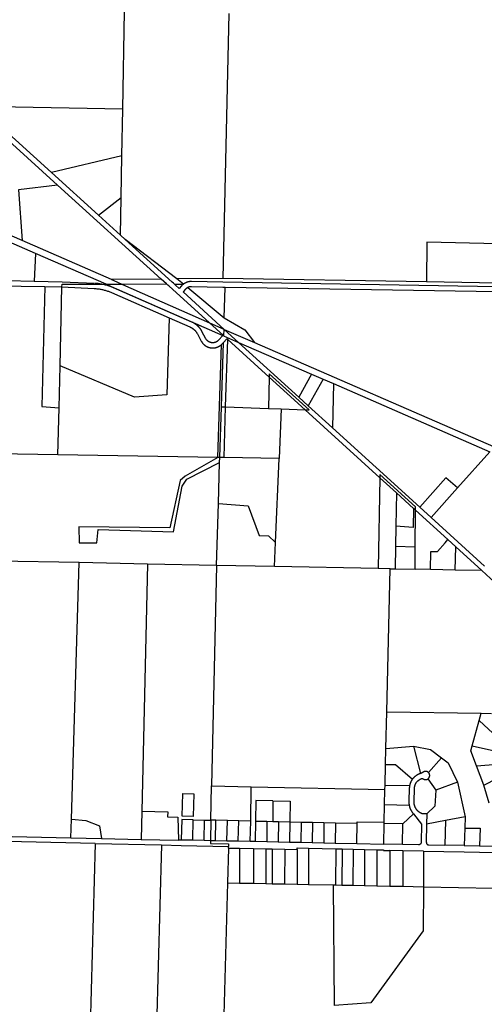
# Model space of a CAD drawing. Header units: feet. Extents: x 1267057 to 1687180, y 157668 to 661817.
# Tile 116 of 157: x 1359114 to 1363599, y 640807 to 650303. Entities that reach past the tile are written whole.
import ezdxf

# ---------------------------------------------------------------- set-up
doc = ezdxf.new("R2010")
doc.units = ezdxf.units.FT
doc.header["$MEASUREMENT"] = 0
doc.layers.add('eatpar', color=32, linetype='Continuous')

msp = doc.modelspace()

# ---------------------------------------------------------------- linework, layer by layer
at = {"layer": 'eatpar'}
for p, q in [((1360108.8, 649438.8), (1360126.4, 650383.6)), ((1361134.2, 650362.8), (1361075.8, 647806.8)), ((1360108.8, 649438.8), (1358714.1, 649466.9)), ((1359420.2, 648828.1), (1358714.1, 649466.9)), ((1360100.4, 648990.2), (1360108.8, 649438.8)), ((1359479.8, 648706.8), (1358875, 649253.9)), ((1360100.4, 648990.2), (1359420.2, 648828.1)), ((1360092.9, 648586.9), (1360100.4, 648990.2)), ((1359873.9, 648417.8), (1359420.2, 648828.1)), ((1360481.5, 647800.6), (1359479.8, 648706.8)), ((1359873.9, 648417.8), (1360092.9, 648586.9)), ((1360086.2, 648225.6), (1360092.9, 648586.9)), ((1360086.2, 648225.6), (1359873.9, 648417.8)), ((1360132.5, 648183.8), (1360086.2, 648225.6)), ((1360629.9, 647802.2), (1360132.5, 648183.8)), ((1359268.1, 648049.2), (1359011, 648161.1)), ((1360000.5, 647795.7), (1359137.4, 648171.6)), ((1359268.1, 648049.2), (1359255, 647780.7)), ((1359950.4, 647752), (1359268.1, 648049.2)), ((1360481.5, 647800.6), (1360000.5, 647795.7)), ((1360533, 647754), (1360481.5, 647800.6)), ((1361075.8, 647806.8), (1360629.9, 647802.2)), ((1360695, 647752.2), (1360629.9, 647802.2)), ((1363040.1, 647773.8), (1361075.8, 647806.8)), ((1358395.2, 647747.2), (1359356.9, 647728.7)), ((1358992, 647785.8), (1359255, 647780.7)), ((1359356.9, 647728.7), (1359522.6, 647725.5)), ((1359504.2, 646965.1), (1359522.6, 647725.5)), ((1359907.1, 647751.8), (1359950.4, 647752)), ((1359950.4, 647752), (1360098.8, 647752.5)), ((1360098.8, 647752.5), (1360533, 647754)), ((1360608.2, 647753.3), (1360695, 647752.2)), ((1360736.1, 647719.2), (1361088.6, 647426.9)), ((1361088.6, 647426.9), (1361097.9, 647720.9)), ((1363722.1, 647676.8), (1361097.9, 647720.9)), ((1363723.5, 647762.2), (1363040.1, 647773.8)), ((1361227.5, 647190.6), (1361089.4, 647316.1)), ((1361089.4, 647316.1), (1361382.4, 647188.7)), ((1361026.5, 646081.5), (1361061, 647168.9)), ((1361061.6, 646569.6), (1361081.2, 647190.2)), ((1361102.5, 646568.1), (1361122.9, 647218.1)), ((1361522.1, 646855.4), (1361122.9, 647218.1)), ((1361227.5, 647190.6), (1361932.5, 646883.9)), ((1361808.1, 646663.1), (1361227.5, 647190.6)), ((1359494.5, 646560.9), (1359504.2, 646965.1)), ((1361522.1, 646855.4), (1361515.4, 646553.3)), ((1361868.5, 646540.6), (1361522.1, 646855.4)), ((1361932.5, 646883.9), (1361808.1, 646663.1)), ((1361932.5, 646883.9), (1362043.9, 646835.5)), ((1362043.9, 646835.5), (1361899.2, 646580.2)), ((1362043.9, 646835.5), (1362142.8, 646792.5)), ((1362142.8, 646792.5), (1362134.9, 646366.1)), ((1362142.8, 646792.5), (1363650.9, 646136.4)), ((1361899.2, 646580.2), (1361808.1, 646663.1)), ((1361046.2, 646081.2), (1361061.6, 646569.6)), ((1361061.6, 646569.6), (1361102.5, 646568.1)), ((1361087.1, 646080.4), (1361102.5, 646568.1)), ((1361102.5, 646568.1), (1361515.4, 646553.3)), ((1362134.9, 646366.1), (1361899.2, 646580.2)), ((1359483.6, 646107.2), (1359494.5, 646560.9)), ((1361515.4, 646553.3), (1361639, 646548.9)), ((1361639, 646548.9), (1361618.8, 646069.9)), ((1361639, 646548.9), (1361868.5, 646540.6)), ((1362591, 645884.2), (1361868.5, 646540.6)), ((1362975.5, 645602.3), (1362134.9, 646366.1)), ((1359483.6, 646107.2), (1358357.8, 646126)), ((1361026.5, 646081.5), (1359483.6, 646107.2)), ((1363650.9, 646136.4), (1363339.8, 645786.3)), ((1361046.2, 646081.2), (1361026.5, 646081.5)), ((1361032.1, 645636.8), (1361044.6, 646031.4)), ((1361044.6, 646031.4), (1361046.2, 646081.2)), ((1361087.1, 646080.4), (1361046.2, 646081.2)), ((1361618.8, 646069.9), (1361087.1, 646080.4)), ((1361584.5, 645261.1), (1361618.8, 646069.9)), ((1362591, 645884.2), (1362573.2, 645009.6)), ((1362749.9, 645739.9), (1362591, 645884.2)), ((1362749.9, 645739.9), (1362744.4, 645418.5)), ((1362915, 645589.8), (1362749.9, 645739.9)), ((1363339.8, 645786.3), (1363086.6, 645501.4)), ((1361013.4, 645040.1), (1361032.1, 645636.8)), ((1362934, 645572.5), (1362915, 645589.8)), ((1362931.9, 645216.8), (1362934, 645572.5)), ((1363247.1, 645288), (1362934, 645572.5)), ((1363086.6, 645501.4), (1362975.5, 645602.3)), ((1363602.1, 645033), (1363086.6, 645501.4)), ((1362744.4, 645418.5), (1362741, 645220.5)), ((1361574.8, 645029.1), (1361584.5, 645261.1)), ((1363323, 645219.1), (1363247.1, 645288)), ((1362741, 645220.5), (1362737.2, 645006.3)), ((1362931.9, 645216.8), (1362741, 645220.5)), ((1362930.6, 645002.5), (1362931.9, 645216.8)), ((1363318.1, 644994.9), (1363323, 645219.1)), ((1363575.2, 644989.9), (1363323, 645219.1)), ((1359687.9, 645066.2), (1358333.8, 645092.8)), ((1359613.5, 642591.6), (1359687.9, 645066.2)), ((1360348.6, 645053.2), (1359687.9, 645066.2)), ((1360348.6, 645053.2), (1360292, 642669.4)), ((1361013.4, 645040.1), (1360348.6, 645053.2)), ((1361013.4, 645040.1), (1360967.1, 642913)), ((1361574.8, 645029.1), (1361013.4, 645040.1)), ((1362573.2, 645009.6), (1361574.8, 645029.1)), ((1362690.5, 645007.2), (1362573.2, 645009.6)), ((1362658, 643628.6), (1362690.5, 645007.2)), ((1362690.5, 645007.2), (1362737.2, 645006.3)), ((1362737.2, 645006.3), (1362930.6, 645002.5)), ((1363080.6, 644999.6), (1362930.6, 645002.5)), ((1363318.1, 644994.9), (1363080.6, 644999.6)), ((1363575.2, 644989.9), (1363318.1, 644994.9)), ((1362649.6, 643273.7), (1362658, 643628.6)), ((1362658, 643628.6), (1363569.8, 643614.5)), ((1363481.4, 643298.6), (1363549.8, 643543.1)), ((1363549.8, 643543.1), (1363569.8, 643614.5)), ((1363569.8, 643614.5), (1363667.5, 643613)), ((1362646, 643121), (1362649.6, 643273.7)), ((1362649.6, 643273.7), (1362914.1, 643297.7)), ((1362914.1, 643297.7), (1362982.5, 643033.2)), ((1363187.4, 643183.7), (1363059.1, 643043.2)), ((1362641.2, 642917.7), (1362646, 643121)), ((1363595.9, 642921.9), (1363524.2, 643106)), ((1363054.9, 642980.8), (1363131, 642871.8)), ((1360960, 642583.1), (1360967.1, 642913)), ((1360967.1, 642913), (1361348.4, 642905)), ((1361343.9, 642574.7), (1361348.4, 642905)), ((1361348.4, 642905), (1362640.2, 642877.9)), ((1362636.8, 642729.1), (1362640.2, 642877.9)), ((1362640.2, 642877.9), (1362641.2, 642917.7)), ((1362877.5, 642913.2), (1362641.2, 642917.7)), ((1363341.5, 642948.5), (1363131, 642871.8)), ((1363341.5, 642948.5), (1363412.8, 642616.4)), ((1363647.1, 642746.4), (1363595.9, 642921.9)), ((1361559.1, 642768.6), (1361556.4, 642570.6)), ((1362632.9, 642561.9), (1362636.8, 642729.1)), ((1362874.5, 642724.6), (1362636.8, 642729.1)), ((1359608.1, 642412.4), (1359613.5, 642591.6)), ((1360292, 642669.4), (1360285.5, 642397.7)), ((1360784.8, 642391.9), (1360789, 642586.8)), ((1360789, 642586.8), (1360898.9, 642584.3)), ((1360894.8, 642389.4), (1360898.9, 642584.3)), ((1360898.9, 642584.3), (1360960, 642583.1)), ((1360960, 642583.1), (1360955.8, 642388.1)), ((1361009, 642582), (1360960, 642583.1)), ((1361004.8, 642387.1), (1361009, 642582)), ((1361118.9, 642579.6), (1361009, 642582)), ((1361114.8, 642384.6), (1361118.9, 642579.6)), ((1361228.9, 642577.2), (1361118.9, 642579.6)), ((1361224.6, 642382.2), (1361228.9, 642577.2)), ((1361343.9, 642574.7), (1361228.9, 642577.2)), ((1362812.5, 642548.2), (1362915.4, 642643.3)), ((1363044.4, 642643.7), (1363042.5, 642543.6)), ((1363223.5, 642579.2), (1363042.5, 642543.6)), ((1363223.5, 642579.2), (1363219.1, 642340.5)), ((1363412.8, 642616.4), (1363223.5, 642579.2)), ((1363412.8, 642616.4), (1363410, 642506.9)), ((1361339.6, 642379.8), (1361343.9, 642574.7)), ((1361391.4, 642574.4), (1361388.6, 642378.7)), ((1361391.4, 642574.4), (1361501.4, 642571.9)), ((1361501.4, 642571.9), (1361498.6, 642376.2)), ((1361501.4, 642571.9), (1361556.4, 642570.6)), ((1361556.4, 642570.6), (1361611.4, 642569.4)), ((1361611.4, 642569.4), (1361608.6, 642373.9)), ((1361611.4, 642569.4), (1361721.2, 642566.9)), ((1361721.2, 642566.9), (1361718.6, 642371.4)), ((1361721.2, 642566.9), (1361831.2, 642564.4)), ((1361831.2, 642564.4), (1361828.6, 642369.1)), ((1361831.2, 642564.4), (1361941.2, 642562)), ((1361941.2, 642562), (1361938.5, 642366.7)), ((1361941.2, 642562), (1362051.2, 642559.5)), ((1362051.2, 642559.5), (1362048.5, 642364.3)), ((1362051.2, 642559.5), (1362161.2, 642557.1)), ((1362161.2, 642557.1), (1362158.5, 642361.9)), ((1362161.2, 642557.1), (1362372.5, 642552.3)), ((1362367.9, 642357.4), (1362372.5, 642552.3)), ((1362627.9, 642351.8), (1362632.6, 642551.7)), ((1362632.6, 642551.7), (1362632.9, 642561.9)), ((1362812.5, 642548.2), (1362632.6, 642551.7)), ((1362807.8, 642348.3), (1362812.5, 642548.2)), ((1363410, 642506.9), (1363405.9, 642337)), ((1358277, 642441.4), (1359608.1, 642412.4)), ((1359608.1, 642412.4), (1359904.6, 642406)), ((1359904.6, 642406), (1360285.5, 642397.7)), ((1360285.5, 642397.7), (1360646.4, 642389.9)), ((1360674.5, 642394.2), (1360784.8, 642391.9)), ((1360784.8, 642391.9), (1360894.8, 642389.4)), ((1360894.8, 642389.4), (1360955.8, 642388.1)), ((1360955.8, 642388.1), (1361004.8, 642387.1)), ((1361004.8, 642387.1), (1361114.8, 642384.6)), ((1359843.2, 642357.3), (1359767.6, 639628.9)), ((1359843.2, 642357.3), (1360484.1, 642343.4)), ((1360484.1, 642343.4), (1360406, 639621.4)), ((1361114.8, 642384.6), (1361224.6, 642382.2)), ((1361129.6, 642313.7), (1361120.1, 641978.9)), ((1361129.6, 642313.7), (1361130.1, 642329.3)), ((1361129.6, 642313.7), (1361236.2, 642311.6)), ((1361224.6, 642382.2), (1361339.6, 642379.8)), ((1361236.2, 642311.6), (1361235, 641976.6)), ((1361236.2, 642311.6), (1361371.5, 642308.9)), ((1361339.6, 642379.8), (1361388.6, 642378.7)), ((1361371.5, 642308.9), (1361370.2, 641973.9)), ((1361371.5, 642308.9), (1361491.8, 642306.5)), ((1361388.6, 642378.7), (1361498.6, 642376.2)), ((1361491.8, 642306.5), (1361490.5, 641971.5)), ((1361491.8, 642306.5), (1361551.8, 642305.3)), ((1361498.6, 642376.2), (1361608.6, 642373.9)), ((1361551.8, 642305.3), (1361550.5, 641970.3)), ((1361551.8, 642305.3), (1361672.1, 642302.9)), ((1361608.6, 642373.9), (1361718.6, 642371.4)), ((1361672.1, 642302.9), (1361670.8, 641967.9)), ((1361672.1, 642302.9), (1361792.4, 642300.5)), ((1361718.6, 642371.4), (1361828.6, 642369.1)), ((1361792.4, 642300.5), (1361791.1, 641965.5)), ((1361828.6, 642369.1), (1361938.5, 642366.7)), ((1361902.4, 642312.5), (1361901.1, 641963.3)), ((1361902.4, 642312.5), (1362165.6, 642306.8)), ((1361938.5, 642366.7), (1362048.5, 642364.3)), ((1362048.5, 642364.3), (1362158.5, 642361.9)), ((1362158.5, 642361.9), (1362367.9, 642357.4)), ((1362165.6, 642306.8), (1362164.2, 641958.1)), ((1362165.6, 642306.8), (1362225.6, 642305.4)), ((1362225.6, 642305.4), (1362224.2, 641956.9)), ((1362225.6, 642305.4), (1362332.6, 642303.1)), ((1362332.6, 642303.1), (1362331.2, 641954.8)), ((1362332.6, 642303.1), (1362443.2, 642300.8)), ((1362367.9, 642357.4), (1362627.9, 642351.8)), ((1362443.2, 642300.8), (1362442, 641952.6)), ((1362443.2, 642300.8), (1362563.2, 642298.1)), ((1362563.2, 642298.1), (1362562, 641950.2)), ((1362807.8, 642348.3), (1362627.9, 642351.8)), ((1362688.2, 642290.6), (1362687, 641947.7)), ((1362813.2, 642288.2), (1362688.2, 642290.6)), ((1363405.9, 642337), (1363219.1, 642340.5)), ((1363405.9, 642337), (1363553.9, 642334.7)), ((1362813.2, 642288.2), (1362811.9, 641945.2)), ((1363013.2, 642284.4), (1362813.2, 642288.2)), ((1363013.2, 642284.4), (1363011.9, 641941.2)), ((1361120.1, 641978.9), (1361052.1, 639613.9)), ((1361120.1, 641978.9), (1361235, 641976.6)), ((1361235, 641976.6), (1361370.2, 641973.9)), ((1361370.2, 641973.9), (1361490.5, 641971.5)), ((1361490.5, 641971.5), (1361550.5, 641970.3)), ((1361550.5, 641970.3), (1361670.8, 641967.9)), ((1361670.8, 641967.9), (1361791.1, 641965.5)), ((1361791.1, 641965.5), (1361901.1, 641963.3)), ((1361901.1, 641963.3), (1362139.2, 641958.6)), ((1362139.2, 641958.6), (1362164.2, 641958.1)), ((1362139.2, 641958.6), (1362151.2, 640796.8)), ((1362164.2, 641958.1), (1362224.2, 641956.9)), ((1362224.2, 641956.9), (1362331.2, 641954.8)), ((1362331.2, 641954.8), (1362442, 641952.6)), ((1362442, 641952.6), (1362562, 641950.2)), ((1362562, 641950.2), (1362687, 641947.7)), ((1362687, 641947.7), (1362811.9, 641945.2)), ((1362811.9, 641945.2), (1363011.9, 641941.2)), ((1363011.9, 641941.2), (1363688.9, 641927.8))]:
    msp.add_line(p, q, dxfattribs=at)
for points in [[(1359479.8, 648706.8), (1359104.1, 648661.5), (1359137.4, 648171.6)], [(1359137.4, 648171.6), (1358423.5, 648482.4), (1358412.2, 648487.4)], [(1360608.2, 647753.3), (1360598.9, 647761.8), (1360587.5, 647772.2), (1360132.5, 648183.8)], [(1363732.1, 648140), (1363044.1, 648157.7), (1363040.1, 647773.8)], [(1359255, 647780.7), (1359523.8, 647775.5), (1359836.4, 647760.2)], [(1359356.9, 647728.7), (1359329, 646570.9), (1359494.5, 646560.9)], [(1359522.6, 647725.5), (1359523.2, 647750.5), (1359907.1, 647751.8)], [(1359522.6, 647725.5), (1359833.9, 647710.2), (1359840.9, 647709.9), (1359849.1, 647709.2), (1359857.4, 647708.5), (1359865.6, 647707.6), (1359873.9, 647706.6), (1359882, 647705.4), (1359890.2, 647704.1), (1359898.4, 647702.6), (1359906.5, 647701.1), (1359914.6, 647699.3), (1359922.6, 647697.4), (1359930.8, 647695.4), (1359938.8, 647693.2), (1359946.6, 647690.9), (1359954.6, 647688.4), (1359962.5, 647685.9), (1359970.4, 647683.2), (1359978.1, 647680.3), (1359985.9, 647677.3), (1359993.5, 647674.2), (1360001.1, 647670.9), (1360558.5, 647426.9)], [(1359907.1, 647751.8), (1359898.6, 647753.4), (1359889.5, 647754.9), (1359880.5, 647756.1), (1359871.4, 647757.3), (1359862.2, 647758.2), (1359853.1, 647759.1), (1359844, 647759.8), (1359841.9, 647759.9)], [(1361074.1, 647257), (1361032.8, 647211.3), (1361031.2, 647209.6), (1361030.4, 647208.7), (1361029.4, 647207.8), (1361028.5, 647206.9), (1361027.5, 647206), (1361026.5, 647205.1), (1361025.5, 647204.3), (1361024.5, 647203.4), (1361023.5, 647202.6), (1361022.5, 647201.8), (1361021.4, 647201.1), (1361020.4, 647200.3), (1361019.2, 647199.6), (1361018.1, 647198.8), (1361017, 647198.1), (1361016, 647197.4), (1361014.9, 647196.8), (1361013.6, 647196.1), (1361012.5, 647195.5), (1361011.4, 647194.9), (1361010.2, 647194.3), (1361009, 647193.8), (1361007.9, 647193.2), (1361006.6, 647192.7), (1361005.4, 647192.2), (1361004.2, 647191.7), (1361003, 647191.2), (1361001.8, 647190.8), (1361000.5, 647190.4), (1360999.2, 647190), (1360998, 647189.6), (1360996.8, 647189.2), (1360995.5, 647188.9), (1360994.2, 647188.6), (1360992.9, 647188.3), (1360991.6, 647188.1), (1360990.4, 647187.8), (1360989, 647187.6), (1360987.8, 647187.4), (1360986.5, 647187.2), (1360985.1, 647187.1), (1360983.9, 647187), (1360982.5, 647186.9), (1360981.2, 647186.8), (1360980, 647186.8), (1360978.6, 647186.7), (1360977.4, 647186.7), (1360976, 647186.7), (1360974.8, 647186.8), (1360973.4, 647186.8), (1360972.1, 647186.9), (1360970.8, 647186.9), (1360969.5, 647187.1), (1360968.1, 647187.2), (1360966.9, 647187.4), (1360965.6, 647187.6), (1360964.2, 647187.8), (1360963, 647188.1), (1360961.8, 647188.3), (1360960.5, 647188.6), (1360959.1, 647188.9), (1360957.9, 647189.2), (1360956.6, 647189.6), (1360955.4, 647189.9), (1360954.1, 647190.3), (1360952.9, 647190.8), (1360951.6, 647191.2), (1360950.5, 647191.6), (1360949.2, 647192.1), (1360948, 647192.6), (1360946.9, 647193.1), (1360945.6, 647193.7), (1360944.5, 647194.2), (1360943.2, 647194.8), (1360942.1, 647195.4), (1360941, 647196.1), (1360939.9, 647196.7), (1360938.8, 647197.4), (1360937.6, 647198.1), (1360936.5, 647198.8), (1360935.4, 647199.4), (1360934.2, 647200.2), (1360933.2, 647200.9), (1360932.1, 647201.8), (1360931.1, 647202.6), (1360930.1, 647203.4), (1360929.1, 647204.2), (1360928.1, 647205.1), (1360927.1, 647205.9), (1360926.1, 647206.8), (1360925.2, 647207.7), (1360924.2, 647208.6), (1360923.4, 647209.6), (1360922.5, 647210.5), (1360921.6, 647211.4), (1360920.8, 647212.4), (1360919.9, 647213.4), (1360919, 647214.4), (1360918.2, 647215.4), (1360917.4, 647216.5), (1360916.6, 647217.6), (1360915.9, 647218.6), (1360915.1, 647219.7), (1360914.4, 647220.8), (1360913.6, 647221.9), (1360913, 647223), (1360912.4, 647224.1), (1360911.8, 647225.2), (1360911, 647226.4), (1360873.6, 647296.5), (1360872, 647299.6), (1360870.2, 647302.6), (1360868.5, 647305.6), (1360866.6, 647308.6), (1360864.8, 647311.6), (1360862.9, 647314.4), (1360860.9, 647317.3), (1360858.8, 647320.2), (1360856.8, 647322.9), (1360854.6, 647325.8), (1360852.4, 647328.4), (1360850.2, 647331.1), (1360847.9, 647333.8), (1360845.6, 647336.4), (1360843.2, 647339), (1360840.9, 647341.5), (1360838.4, 647344), (1360835.9, 647346.4), (1360833.4, 647348.9), (1360830.8, 647351.2), (1360828.1, 647353.5), (1360825.5, 647355.8), (1360822.9, 647358), (1360820.1, 647360.2), (1360817.4, 647362.3), (1360814.5, 647364.4), (1360811.6, 647366.4), (1360808.8, 647368.4), (1360805.9, 647370.3), (1360802.9, 647372.1), (1360800, 647374), (1360797, 647375.8), (1360793.9, 647377.4), (1360790.9, 647379.1), (1360787.8, 647380.8), (1360784.6, 647382.3), (1360781.5, 647383.8), (1360777.4, 647385.6), (1360021.1, 647716.8), (1360012.8, 647720.3), (1360004.2, 647723.8), (1359995.8, 647727.1), (1359987.1, 647730.2), (1359978.5, 647733.2), (1359969.8, 647736.1), (1359961, 647738.8), (1359952.2, 647741.4), (1359943.4, 647743.8), (1359934.5, 647746), (1359925.5, 647748.1), (1359916.6, 647750), (1359907.1, 647751.8)], [(1359950.4, 647752), (1359998.8, 647731), (1361074.1, 647257)], [(1360000.5, 647795.7), (1360023, 647785.9), (1360098.8, 647752.5)], [(1360098.8, 647752.5), (1360105.2, 647749.6), (1360946.9, 647378.6)], [(1360946.9, 647378.6), (1360553.9, 647735.1), (1360544.2, 647743.8), (1360533, 647754)], [(1360695, 647752.2), (1360692, 647749.9), (1360690.4, 647748.5), (1360688.6, 647747.1), (1360687, 647745.7), (1360685.4, 647744.2), (1360683.8, 647742.8), (1360682.2, 647741.2), (1360680.8, 647739.6), (1360679.2, 647738.1), (1360677.8, 647736.5), (1360654.6, 647711.1), (1360619.9, 647742.8), (1360608.2, 647753.3)], [(1360736.1, 647719.2), (1360735, 647718.6), (1360733.9, 647717.9), (1360732.8, 647717.3), (1360731.5, 647716.6), (1360730.5, 647715.9), (1360729.4, 647715.2), (1360728.2, 647714.6), (1360727.1, 647713.8), (1360726.1, 647713.1), (1360725, 647712.2), (1360724, 647711.4), (1360723, 647710.6), (1360722, 647709.8), (1360721, 647708.9), (1360720, 647708.1), (1360719, 647707.2), (1360718.1, 647706.3), (1360717.1, 647705.4), (1360716.2, 647704.4), (1360715.4, 647703.5), (1360714.6, 647702.7), (1360691.6, 647677.5), (1361089.4, 647316.1)], [(1363722.8, 647726.8), (1361074.9, 647771.3), (1360772.8, 647777.3), (1360770.6, 647777.3), (1360768.4, 647777.3), (1360766.2, 647777.2), (1360764, 647777.2), (1360761.9, 647777.1), (1360759.6, 647776.9), (1360757.5, 647776.7), (1360755.4, 647776.4), (1360753.1, 647776.2), (1360751, 647775.8), (1360748.9, 647775.5), (1360746.8, 647775.1), (1360744.6, 647774.7), (1360742.5, 647774.2), (1360740.4, 647773.7), (1360738.2, 647773.2), (1360736.1, 647772.6), (1360734, 647772), (1360731.9, 647771.3), (1360729.9, 647770.6), (1360727.8, 647769.9), (1360725.8, 647769.2), (1360723.8, 647768.4), (1360721.8, 647767.6), (1360719.8, 647766.7), (1360717.8, 647765.8), (1360715.8, 647764.9), (1360713.8, 647763.9), (1360711.9, 647762.9), (1360709.9, 647761.9), (1360708, 647760.8), (1360706.1, 647759.7), (1360704.2, 647758.6), (1360702.4, 647757.4), (1360700.6, 647756.2), (1360698.8, 647754.9), (1360697, 647753.7), (1360695, 647752.2)], [(1361097.9, 647720.9), (1361073.9, 647721.3), (1360771.5, 647727.3), (1360770.2, 647727.3), (1360768.9, 647727.3), (1360767.6, 647727.2), (1360766.2, 647727.2), (1360765, 647727.1), (1360763.6, 647727.1), (1360762.4, 647726.9), (1360761, 647726.8), (1360759.8, 647726.6), (1360758.5, 647726.4), (1360757.1, 647726.2), (1360755.9, 647725.9), (1360754.6, 647725.7), (1360753.4, 647725.4), (1360752, 647725.1), (1360750.8, 647724.8), (1360749.5, 647724.4), (1360748.2, 647724.1), (1360747, 647723.7), (1360745.8, 647723.2), (1360744.5, 647722.8), (1360743.4, 647722.4), (1360742.1, 647721.9), (1360740.9, 647721.4), (1360739.8, 647720.9), (1360738.5, 647720.3), (1360737.4, 647719.8), (1360736.1, 647719.2)], [(1360558.5, 647426.9), (1360535, 646684), (1360223.9, 646663.1), (1359504.2, 646965.1)], [(1360558.5, 647426.9), (1360757.4, 647339.8), (1360760.4, 647338.4), (1360762.8, 647337.3), (1360765.1, 647336.2), (1360767.4, 647334.9), (1360769.8, 647333.7), (1360772, 647332.4), (1360774.2, 647331.1), (1360776.5, 647329.8), (1360778.8, 647328.3), (1360780.9, 647326.9), (1360783, 647325.4), (1360785.1, 647323.9), (1360787.2, 647322.3), (1360789.4, 647320.8), (1360791.4, 647319.1), (1360793.4, 647317.4), (1360795.4, 647315.8), (1360797.4, 647314), (1360799.2, 647312.2), (1360801.2, 647310.4), (1360803.1, 647308.6), (1360804.9, 647306.8), (1360806.8, 647304.9), (1360808.5, 647302.9), (1360810.2, 647300.9), (1360811.9, 647299), (1360813.6, 647296.9), (1360815.2, 647294.9), (1360816.9, 647292.8), (1360818.4, 647290.8), (1360819.9, 647288.6), (1360821.4, 647286.4), (1360822.9, 647284.2), (1360824.2, 647282.1), (1360825.6, 647279.8), (1360827, 647277.6), (1360828.2, 647275.3), (1360829.5, 647273), (1360866.9, 647202.9), (1360868, 647201), (1360869, 647199.1), (1360870.1, 647197.2), (1360871.2, 647195.3), (1360872.5, 647193.5), (1360873.8, 647191.7), (1360874.9, 647189.9), (1360876.2, 647188.1), (1360877.5, 647186.4), (1360878.9, 647184.6), (1360880.2, 647182.9), (1360881.6, 647181.2), (1360883, 647179.6), (1360884.5, 647177.9), (1360885.9, 647176.4), (1360887.4, 647174.8), (1360889, 647173.2), (1360890.5, 647171.7), (1360892.1, 647170.2), (1360893.8, 647168.7), (1360895.4, 647167.2), (1360897, 647165.9), (1360898.6, 647164.4), (1360900.4, 647163.1), (1360902.1, 647161.8), (1360903.9, 647160.5), (1360905.6, 647159.2), (1360907.5, 647158), (1360909.2, 647156.8), (1360911.1, 647155.6), (1360913, 647154.5), (1360914.9, 647153.4), (1360916.8, 647152.3), (1360918.6, 647151.2), (1360920.6, 647150.2), (1360922.6, 647149.3), (1360924.5, 647148.4), (1360926.5, 647147.4), (1360928.5, 647146.6), (1360930.5, 647145.8), (1360932.6, 647144.9), (1360934.6, 647144.2), (1360936.6, 647143.4), (1360938.8, 647142.8), (1360940.9, 647142.1), (1360942.9, 647141.5), (1360945, 647140.9), (1360947.1, 647140.4), (1360949.2, 647139.9), (1360951.4, 647139.4), (1360953.5, 647138.9), (1360955.6, 647138.6), (1360957.9, 647138.2), (1360960, 647137.9), (1360962.1, 647137.6), (1360964.2, 647137.4), (1360966.5, 647137.1), (1360968.6, 647137), (1360970.9, 647136.9), (1360973, 647136.8), (1360975.2, 647136.7), (1360977.4, 647136.7), (1360979.5, 647136.7), (1360981.8, 647136.8), (1360983.9, 647136.9), (1360986.1, 647137), (1360988.2, 647137.2), (1360990.5, 647137.4), (1360992.6, 647137.6), (1360994.8, 647137.9), (1360996.9, 647138.2), (1360999.1, 647138.6), (1361001.2, 647139), (1361003.4, 647139.4), (1361005.5, 647139.9), (1361007.6, 647140.4), (1361009.8, 647141), (1361011.9, 647141.6), (1361013.9, 647142.2), (1361016, 647142.9), (1361018.1, 647143.6), (1361020.1, 647144.2), (1361022.1, 647145.1), (1361024.2, 647145.8), (1361026.2, 647146.7), (1361028.2, 647147.6), (1361030.2, 647148.4), (1361032.1, 647149.4), (1361034.1, 647150.4), (1361036, 647151.4), (1361038, 647152.4), (1361039.9, 647153.5), (1361041.8, 647154.6), (1361043.6, 647155.8), (1361045.4, 647156.9), (1361047.2, 647158.1), (1361049, 647159.4), (1361050.9, 647160.6), (1361052.6, 647161.9), (1361054.2, 647163.2), (1361056, 647164.6), (1361057.8, 647166), (1361059.4, 647167.4), (1361061, 647168.9)], [(1361088.6, 647426.9), (1361287.8, 647311.2), (1361382.4, 647188.7)], [(1360946.9, 647378.6), (1361085.2, 647317.9), (1361083.1, 647253), (1361227.5, 647190.6)], [(1360946.9, 647378.6), (1361077.2, 647260.4), (1361074.1, 647257)], [(1361081.2, 647190.2), (1361069.9, 647177.7), (1361068.8, 647176.5), (1361067.2, 647174.9), (1361065.8, 647173.4), (1361064.1, 647171.9), (1361062.6, 647170.4), (1361061, 647168.9)], [(1361122.9, 647218.1), (1361113.9, 647226.3), (1361081.2, 647190.2)], [(1361382.4, 647188.7), (1363687.5, 646185.9), (1363723.6, 646170.2)], [(1361868.5, 646540.6), (1361907.2, 646539.2), (1361522.9, 646888.5), (1361522.1, 646855.4)], [(1361026.5, 646081.5), (1360712.5, 645899.6), (1360661.8, 645857.1), (1360562.1, 645401.6), (1359686, 645411), (1359686.9, 645258), (1359859.5, 645258), (1359871.1, 645386.9), (1360598.4, 645362.4), (1360681.2, 645802.6), (1360729, 645870.1), (1361044.6, 646031.4)], [(1362934, 645572.5), (1362934.2, 645606.1), (1362591.6, 645917.4), (1362591, 645884.2)], [(1363339.8, 645786.3), (1363227, 645885.3), (1362975.5, 645602.3)], [(1361032.1, 645636.8), (1361319.6, 645615.6), (1361426.5, 645328.4), (1361515.8, 645326.2), (1361584.5, 645261.1)], [(1362915, 645589.8), (1362910.8, 645405.2), (1362744.4, 645418.5)], [(1363080.6, 644999.6), (1363081.6, 645172.4), (1363146.5, 645174.1), (1363220.6, 645258.1), (1363247.1, 645288)], [(1363693.1, 644882.8), (1363658.4, 644914.3), (1363575.2, 644989.9)], [(1363549.8, 643543.1), (1363726.4, 643380.1), (1363818, 643295.5)], [(1362914.1, 643297.7), (1363078.8, 643263.5), (1363187.4, 643183.7)], [(1363524.2, 643106), (1363468, 643250.8), (1363481.4, 643298.6)], [(1363481.4, 643298.6), (1363726.5, 643243.7), (1363763.9, 643235.3)], [(1363187.4, 643183.7), (1363251.8, 643136.3), (1363341.5, 642948.5)], [(1362646, 643121), (1362741, 643119.2), (1362904.8, 642978.5)], [(1363059.1, 643043.2), (1363057.5, 643044.6), (1363056.4, 643045.4), (1363055.2, 643046.3), (1363054.1, 643047.1), (1363052.9, 643047.8), (1363051.6, 643048.5), (1363050.5, 643049.2), (1363049.2, 643049.8), (1363047.9, 643050.4), (1363046.6, 643050.9), (1363045.4, 643051.4), (1363044, 643051.8), (1363042.6, 643052.2), (1363041.2, 643052.6), (1363040, 643052.9), (1363038.6, 643053.1), (1363037.1, 643053.3), (1363035.8, 643053.4), (1363034.4, 643053.6), (1363033, 643053.6), (1363031.6, 643053.6), (1363030.2, 643053.6), (1363028.9, 643053.5), (1363027.4, 643053.4), (1363026, 643053.2), (1363024.6, 643052.9), (1363023.2, 643052.6), (1363022, 643052.3), (1363020.6, 643051.9), (1363019.2, 643051.5), (1363018, 643051.1), (1363016.6, 643050.5), (1363015.4, 643049.9), (1363014.1, 643049.4), (1363012.9, 643048.7), (1363011.6, 643048), (1363010.5, 643047.2), (1363009.4, 643046.5), (1363008.2, 643045.7), (1363007.1, 643044.8), (1363006, 643043.9), (1363005, 643043), (1363004, 643042.1), (1363003, 643041.1), (1363001.2, 643039.7), (1363000, 643038.9), (1362998.8, 643038.3), (1362997.5, 643037.7), (1362996.2, 643037.1), (1362995, 643036.6), (1362993.6, 643036.1), (1362992.4, 643035.6), (1362991, 643035.2), (1362989.6, 643034.9), (1362988.2, 643034.6), (1362986.9, 643034.4), (1362985.5, 643034.1), (1362982.5, 643033.2)], [(1363524.2, 643106), (1363726.6, 643122.1), (1363742.9, 643123.4)], [(1362904.8, 642978.5), (1362903.9, 642977.4), (1362902.8, 642976.1), (1362901, 642973.4), (1362899.5, 642970.8), (1362897.9, 642968.2), (1362896.4, 642965.6), (1362894.9, 642962.9), (1362893.5, 642960.1), (1362892.1, 642957.4), (1362890.9, 642954.7), (1362889.6, 642951.9), (1362888.4, 642949.1), (1362887.1, 642946.2), (1362886, 642943.4), (1362885, 642940.6), (1362884, 642937.7), (1362883, 642934.8), (1362882.1, 642931.9), (1362881.2, 642928.9), (1362880.4, 642926), (1362879.6, 642923.1), (1362878.9, 642920.1), (1362878.2, 642917.1), (1362877.5, 642913.2)], [(1362982.5, 643033.2), (1362979.8, 643032.2), (1362976.9, 643031.1), (1362974, 643029.9), (1362971.2, 643028.8), (1362968.5, 643027.6), (1362965.6, 643026.2), (1362962.9, 643024.9), (1362960.2, 643023.6), (1362957.5, 643022.1), (1362954.9, 643020.6), (1362952.1, 643019.1), (1362949.5, 643017.6), (1362947, 643015.9), (1362944.4, 643014.3), (1362941.9, 643012.6), (1362939.4, 643010.9), (1362936.9, 643009.1), (1362934.4, 643007.2), (1362932, 643005.4), (1362929.6, 643003.4), (1362927.2, 643001.5), (1362925, 642999.5), (1362922.8, 642997.4), (1362920.5, 642995.4), (1362918.2, 642993.2), (1362916.1, 642991.1), (1362914, 642988.9), (1362911.9, 642986.7), (1362909.8, 642984.4), (1362907.8, 642982.1), (1362905.9, 642979.8), (1362904.8, 642978.5)], [(1363044.4, 642643.7), (1362998.1, 642644.8), (1362996.1, 642645.6), (1362994.1, 642646.5), (1362992.1, 642647.4), (1362990.1, 642648.4), (1362988.2, 642649.3), (1362986.2, 642650.3), (1362984.4, 642651.4), (1362982.5, 642652.5), (1362980.6, 642653.6), (1362978.8, 642654.8), (1362976.9, 642655.9), (1362975.1, 642657.1), (1362973.2, 642658.4), (1362971.5, 642659.6), (1362969.8, 642660.9), (1362968.1, 642662.2), (1362966.4, 642663.6), (1362964.6, 642665.1), (1362963, 642666.4), (1362961.4, 642667.9), (1362959.8, 642669.4), (1362958.2, 642670.9), (1362956.6, 642672.4), (1362955.1, 642674), (1362953.6, 642675.6), (1362952.1, 642677.2), (1362950.8, 642678.8), (1362949.4, 642680.5), (1362948, 642682.2), (1362946.6, 642683.9), (1362945.2, 642685.6), (1362944, 642687.4), (1362942.8, 642689.2), (1362941.5, 642691), (1362940.2, 642692.8), (1362939.1, 642694.6), (1362938, 642696.5), (1362936.9, 642698.4), (1362935.9, 642700.3), (1362934.8, 642702.2), (1362933.8, 642704.1), (1362932.9, 642706.1), (1362931.9, 642708.1), (1362931, 642710.1), (1362930.1, 642712.1), (1362929.2, 642714.1), (1362928.5, 642716.1), (1362927.5, 642718.9), (1362926.9, 642721), (1362926.2, 642723.1), (1362925.6, 642725.2), (1362925.1, 642727.3), (1362924.6, 642729.4), (1362924.1, 642731.6), (1362923.6, 642733.7), (1362923.2, 642735.8), (1362922.9, 642738), (1362922.6, 642740.1), (1362922.4, 642742.3), (1362922.1, 642744.5), (1362921.9, 642746.6), (1362921.6, 642748.8), (1362921.5, 642751), (1362921.5, 642753.2), (1362921.4, 642755.4), (1362921.4, 642757.6), (1362921.4, 642759.8), (1362921.5, 642761.9), (1362921.5, 642764.1), (1362921.8, 642766.2), (1362924.5, 642885), (1362924.5, 642887.2), (1362924.6, 642889.4), (1362924.9, 642891.6), (1362925.1, 642893.7), (1362925.4, 642895.9), (1362925.6, 642898.1), (1362925.9, 642900.2), (1362926.2, 642902.4), (1362926.8, 642904.5), (1362927.1, 642906.6), (1362927.6, 642908.8), (1362928.1, 642910.9), (1362928.6, 642913), (1362929.2, 642915.1), (1362929.9, 642917.2), (1362930.5, 642919.2), (1362931.2, 642921.3), (1362932, 642923.4), (1362932.8, 642925.4), (1362933.5, 642927.5), (1362934.4, 642929.5), (1362935.2, 642931.5), (1362936.1, 642933.5), (1362937.1, 642935.4), (1362938, 642937.4), (1362939, 642939.3), (1362940.1, 642941.2), (1362941.1, 642943.1), (1362942.2, 642945), (1362943.5, 642946.9), (1362944.4, 642948), (1362945.8, 642949.6), (1362947.2, 642951.3), (1362948.8, 642952.9), (1362950.2, 642954.5), (1362951.8, 642956.1), (1362953.2, 642957.6), (1362954.9, 642959.1), (1362956.5, 642960.6), (1362958.1, 642962.1), (1362959.8, 642963.4), (1362961.4, 642964.9), (1362963.1, 642966.2), (1362964.9, 642967.6), (1362966.6, 642968.9), (1362968.4, 642970.1), (1362970.1, 642971.4), (1362972, 642972.6), (1362973.8, 642973.8), (1362975.6, 642974.9), (1362977.5, 642976.1), (1362979.4, 642977.1), (1362981.4, 642978.2), (1362983.2, 642979.2), (1362985.2, 642980.2), (1362987.1, 642981.1), (1362989.1, 642982), (1362991.1, 642982.9), (1362993.6, 642983.9), (1362994.6, 642984.2), (1362995.8, 642984.5), (1362996.8, 642984.7), (1362997.8, 642984.8), (1362998.9, 642984.8), (1362999.9, 642984.8), (1363000.9, 642984.7), (1363001.9, 642984.5), (1363003, 642984.2), (1363004, 642983.9), (1363005.1, 642983.4), (1363006.1, 642982.9), (1363007, 642982.4), (1363007.9, 642981.8), (1363009, 642980.9), (1363010.1, 642980.2), (1363011.4, 642979.4), (1363012.6, 642978.8), (1363013.8, 642978.1), (1363015, 642977.4), (1363016.4, 642976.9), (1363017.6, 642976.4), (1363018.9, 642975.9), (1363020.2, 642975.4), (1363021.6, 642975.1), (1363023, 642974.7), (1363024.2, 642974.4), (1363025.6, 642974.1), (1363027.1, 642973.9), (1363028.5, 642973.8), (1363029.9, 642973.7), (1363031.2, 642973.6), (1363032.6, 642973.6), (1363034, 642973.7), (1363035.4, 642973.8), (1363036.9, 642973.9), (1363038.2, 642974.1), (1363039.6, 642974.3), (1363041, 642974.6), (1363042.2, 642974.9), (1363043.6, 642975.3), (1363045, 642975.8), (1363046.2, 642976.2), (1363047.6, 642976.8), (1363048.9, 642977.3), (1363050.1, 642977.9), (1363051.4, 642978.6), (1363052.6, 642979.2), (1363053.8, 642980), (1363054.9, 642980.8)], [(1363054.9, 642980.8), (1363056, 642981.6), (1363057.1, 642982.4), (1363058.2, 642983.3), (1363059.2, 642984.2), (1363060.2, 642985.2), (1363061.2, 642986.2), (1363062.2, 642987.2), (1363063.1, 642988.3), (1363064, 642989.4), (1363064.8, 642990.6), (1363065.6, 642991.7), (1363066.4, 642992.9), (1363067, 642994.1), (1363067.6, 642995.3), (1363068.2, 642996.6), (1363068.9, 642997.8), (1363069.4, 642999.1), (1363069.9, 643000.4), (1363070.4, 643001.8), (1363070.8, 643003.1), (1363071, 643004.4), (1363071.4, 643005.8), (1363071.6, 643007.2), (1363071.8, 643008.6), (1363072, 643009.9), (1363072, 643011.4), (1363072.1, 643012.8), (1363072.1, 643014.1), (1363072.1, 643015.6), (1363072, 643016.9), (1363071.9, 643018.3), (1363071.6, 643019.7), (1363071.4, 643021.1), (1363071.1, 643022.4), (1363070.8, 643023.8), (1363070.4, 643025.1), (1363070, 643026.5), (1363069.5, 643027.8), (1363069, 643029.1), (1363068.5, 643030.4), (1363067.9, 643031.6), (1363067.2, 643032.9), (1363066.5, 643034.1), (1363065.8, 643035.2), (1363065, 643036.4), (1363064.1, 643037.6), (1363063.4, 643038.6), (1363062.4, 643039.8), (1363061.5, 643040.8), (1363060.5, 643041.8), (1363059.1, 643043.2)], [(1363595.9, 642921.9), (1363726.8, 642986.9), (1363775.1, 643011)], [(1362877.5, 642913.2), (1362877, 642911.1), (1362876.5, 642908.1), (1362876.1, 642905.1), (1362875.8, 642902.1), (1362875.4, 642899), (1362875, 642896), (1362874.8, 642892.9), (1362874.6, 642889.9), (1362874.5, 642886.8), (1362871.8, 642768.5), (1362871.5, 642765.4), (1362871.5, 642762.4), (1362871.4, 642759.3), (1362871.4, 642756.2), (1362871.4, 642753.2), (1362871.5, 642750.2), (1362871.8, 642747.1), (1362871.9, 642744.1), (1362872.1, 642741.1), (1362872.5, 642738), (1362872.9, 642734.9), (1362873.2, 642731.9), (1362873.8, 642728.9), (1362874.2, 642725.9), (1362874.5, 642724.6)], [(1363131, 642871.8), (1363121.4, 642717.7), (1363044.4, 642643.7)], [(1360687.6, 642840.1), (1360796.4, 642837.8), (1360789.9, 642618), (1360681.1, 642620.4), (1360687.6, 642840.1)], [(1361559.1, 642768.6), (1361394.1, 642772.3), (1361391.4, 642574.4)], [(1361559.1, 642768.6), (1361724, 642764.9), (1361721.2, 642566.9)], [(1362874.5, 642724.6), (1362874.9, 642722.9), (1362875.5, 642719.9), (1362876.1, 642716.9), (1362876.9, 642714), (1362877.8, 642711.1), (1362878.5, 642708.1), (1362879.4, 642705.2), (1362880.4, 642702.2), (1362881.5, 642698.9), (1362882.6, 642696.1), (1362883.8, 642693.2), (1362885, 642690.4), (1362886.2, 642687.7), (1362887.5, 642684.9), (1362888.9, 642682.1), (1362890.2, 642679.4), (1362891.8, 642676.8), (1362893.2, 642674.1), (1362894.8, 642671.4), (1362896.4, 642668.8), (1362898, 642666.2), (1362899.6, 642663.7), (1362901.4, 642661.1), (1362903.1, 642658.6), (1362904.9, 642656.2), (1362906.8, 642653.8), (1362908.6, 642651.3), (1362910.5, 642648.9), (1362912.5, 642646.6), (1362914.5, 642644.3), (1362915.4, 642643.3)], [(1359613.5, 642591.6), (1359752.9, 642579.3), (1359883.8, 642527.6), (1359904.6, 642406)], [(1360292, 642669.4), (1360543.2, 642664), (1360541.8, 642614), (1360641.2, 642611.8), (1360646.4, 642389.9)], [(1360789, 642586.8), (1360680.2, 642589.1), (1360674.5, 642394.2)], [(1362915.4, 642643.3), (1362992.5, 642544.5), (1362989.4, 642369.9), (1362989.2, 642368.6), (1362989.1, 642367.3), (1362989, 642366), (1362988.8, 642364.7), (1362988.4, 642363.4), (1362988, 642362.2), (1362987.5, 642361), (1362987, 642359.8), (1362986.4, 642358.6), (1362985.8, 642357.4), (1362985.1, 642356.4), (1362984.4, 642355.3), (1362983.5, 642354.2), (1362982.6, 642353.3), (1362981.8, 642352.4), (1362980.8, 642351.5), (1362979.8, 642350.6), (1362978.6, 642349.9), (1362977.6, 642349.1), (1362976.5, 642348.5), (1362975.2, 642347.9), (1362974.1, 642347.4), (1362972.9, 642346.9), (1362971.6, 642346.4), (1362970.4, 642346.1), (1362969.1, 642345.8), (1362967.9, 642345.6), (1362966.5, 642345.4), (1362965.2, 642345.4), (1362963.9, 642345.4), (1362807.8, 642348.3)], [(1362372.5, 642552.3), (1362372.9, 642567.3), (1362632.9, 642561.9)], [(1363042.5, 642543.6), (1363039.4, 642368.9), (1363039.4, 642367.6), (1363039.5, 642366.2), (1363039.6, 642365), (1363039.9, 642363.7), (1363040.1, 642362.4), (1363040.5, 642361.1), (1363040.9, 642359.9), (1363041.4, 642358.7), (1363041.9, 642357.5), (1363042.5, 642356.3), (1363043.1, 642355.2), (1363043.9, 642354.1), (1363044.6, 642353.1), (1363045.5, 642352.1), (1363046.4, 642351.1), (1363047.2, 642350.2), (1363048.2, 642349.3), (1363049.4, 642348.5), (1363050.4, 642347.8), (1363051.5, 642347), (1363052.6, 642346.4), (1363053.8, 642345.8), (1363055, 642345.2), (1363056.2, 642344.8), (1363057.5, 642344.4), (1363058.8, 642344.1), (1363060, 642343.8), (1363061.2, 642343.6), (1363062.6, 642343.5), (1363063.9, 642343.4), (1363219.1, 642340.5)], [(1363410, 642506.9), (1363558.1, 642504.6), (1363553.9, 642334.7)], [(1360674.5, 642394.2), (1360674.4, 642389.2), (1360646.4, 642389.9)], [(1360955.8, 642388.1), (1360955.1, 642358.1), (1361130.9, 642354.3), (1361130.1, 642329.3)], [(1359843.2, 642357.3), (1358558.5, 642385.2), (1358534, 641034.2), (1358504.1, 639671.4)], [(1360484.1, 642343.4), (1360673.4, 642339.2), (1361130.1, 642329.3)], [(1361792.4, 642300.5), (1361792.5, 642314.9), (1361902.4, 642312.5)], [(1362563.2, 642298.1), (1362626.6, 642296.8), (1362626.5, 642291.8), (1362688.2, 642290.6)], [(1363553.9, 642334.7), (1363727.4, 642332), (1363936.2, 642328.8)], [(1363013.2, 642284.4), (1363404.6, 642277), (1363701.4, 642272.4), (1363688.9, 641927.8)], [(1363011.9, 641941.2), (1363010.2, 641513.9), (1362502.6, 640821), (1362151.2, 640796.8)]]:
    msp.add_lwpolyline(points, dxfattribs=at)

doc.saveas('drawing.dxf')
